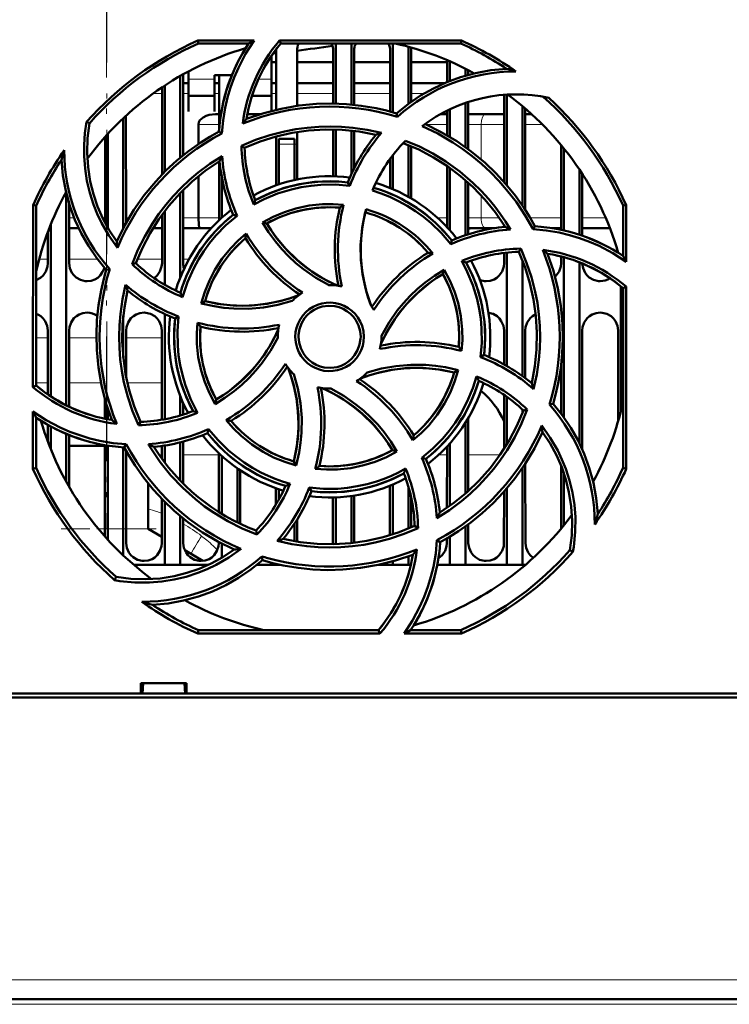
# Model space of a CAD drawing. Extents: x -1595 to 1972, y -1757 to 691.
# Tile 13 of 59: x 303 to 372, y -1512 to -1417. Entities that reach past the tile are written whole.
import ezdxf

# ---------------------------------------------------------------- set-up
doc = ezdxf.new("R2010")
doc.units = 0
doc.linetypes.add('DASHDOT', pattern=[18.5, 12, -3, 0.5, -3])

msp = doc.modelspace()

# ---------------------------------------------------------------- linework, layer by layer
at = {"color": 7, "linetype": 'DASHDOT', "lineweight": 18}
for p, q in [((311.565, -1076.557), (311.565, -1466.557)), ((311.557, -1078.019), (311.557, -1465.078)), ((429.719, -1512.436), (193.411, -1512.436))]:
    msp.add_line(p, q, dxfattribs=at)
at = {"color": 7, "lineweight": 50}
for p, q in [((320.352, -1419.454), (325.783, -1419.454)), ((320.412, -1419.736), (320.352, -1419.454)), ((325.25, -1419.736), (320.412, -1419.736)), ((328.233, -1419.454), (345.779, -1419.454)), ((328.363, -1419.736), (328.233, -1419.454)), ((345.719, -1419.736), (328.363, -1419.736)), ((333.665, -1419.736), (333.665, -1425.543)), ((335.165, -1419.736), (335.165, -1425.632)), ((339.165, -1419.736), (339.165, -1426.379)), ((340.665, -1420.049), (340.665, -1425.567)), ((345.779, -1419.454), (345.719, -1419.736)), ((327.465, -1423.345), (327.465, -1420.916)), ((327.905, -1426.133), (327.908, -1420.436)), ((329.923, -1420.436), (329.925, -1425.754)), ((333.406, -1425.538), (333.408, -1420.436)), ((335.423, -1420.436), (335.425, -1425.658)), ((338.905, -1426.307), (338.908, -1420.436)), ((340.923, -1420.436), (340.925, -1425.378)), ((327.471, -1421.548), (327.907, -1421.548)), ((327.484, -1421.548), (327.907, -1421.548)), ((329.923, -1421.548), (333.407, -1421.548)), ((329.923, -1421.548), (333.407, -1421.548)), ((335.423, -1421.548), (338.907, -1421.548)), ((335.423, -1421.548), (338.907, -1421.548)), ((340.923, -1421.548), (344.407, -1421.548)), ((340.923, -1421.548), (344.407, -1421.548)), ((344.406, -1423.459), (344.407, -1421.346)), ((344.665, -1421.457), (344.665, -1423.355)), ((318.665, -1422.863), (318.665, -1430.745)), ((318.924, -1422.717), (318.927, -1430.53)), ((319.465, -1422.422), (319.465, -1423.345)), ((321.965, -1422.793), (323.633, -1422.793)), ((321.965, -1423.345), (321.965, -1422.793)), ((322.404, -1428.104), (322.407, -1422.793)), ((346.165, -1422.163), (346.165, -1422.841)), ((346.423, -1422.296), (346.424, -1422.768)), ((316.902, -1432.383), (316.906, -1423.955)), ((317.165, -1423.783), (317.165, -1432.115)), ((318.924, -1423.548), (319.465, -1423.548)), ((319.465, -1423.345), (319.465, -1426.292)), ((321.965, -1426.292), (321.965, -1423.345)), ((321.965, -1423.548), (322.406, -1423.548)), ((327.465, -1426.241), (327.465, -1423.345)), ((327.471, -1423.548), (327.906, -1423.548)), ((329.924, -1423.548), (333.406, -1423.548)), ((335.424, -1423.548), (338.906, -1423.548)), ((340.924, -1423.548), (344.193, -1423.548)), ((319.465, -1424.793), (321.965, -1424.793)), ((325.575, -1424.793), (327.465, -1424.793)), ((349.902, -1433.108), (349.906, -1424.684)), ((350.165, -1424.666), (350.165, -1433.41)), ((346.165, -1425.463), (346.165, -1429.74)), ((346.425, -1425.376), (346.427, -1429.931)), ((351.665, -1425.786), (351.665, -1435.372)), ((313.425, -1426.698), (313.43, -1437.047)), ((319.465, -1426.292), (319.465, -1426.293)), ((321.965, -1426.293), (321.965, -1426.292)), ((322.07, -1426.548), (322.405, -1426.548)), ((325.127, -1426.548), (326.389, -1426.548)), ((339.6, -1426.807), (339.528, -1426.484)), ((343.742, -1426.548), (344.405, -1426.548)), ((344.404, -1428.6), (344.405, -1426.197)), ((344.665, -1426.072), (344.665, -1428.754)), ((346.425, -1426.548), (348.112, -1426.548)), ((349.905, -1426.548), (348.112, -1426.548)), ((351.925, -1426.006), (351.93, -1435.771)), ((352.541, -1426.548), (351.925, -1426.548)), ((309.898, -1427.437), (309.629, -1427.306)), ((313.165, -1426.941), (313.165, -1437.535)), ((320.407, -1429.432), (320.407, -1427.548)), ((311.665, -1428.464), (311.665, -1437.51)), ((322.675, -1428.405), (322.396, -1428.227)), ((327.902, -1433.421), (327.904, -1428.711)), ((329.926, -1428.283), (329.928, -1432.856)), ((333.402, -1432.539), (333.404, -1428.037)), ((333.665, -1428.043), (333.665, -1432.547)), ((335.165, -1428.145), (335.165, -1432.332)), ((335.426, -1428.174), (335.428, -1431.785)), ((311.4, -1437.031), (311.404, -1428.754)), ((324.571, -1429.61), (324.866, -1429.794)), ((328.165, -1429.436), (328.165, -1428.936)), ((329.665, -1428.936), (328.165, -1428.936)), ((328.165, -1433.331), (328.165, -1429.436)), ((329.665, -1429.436), (329.665, -1428.936)), ((329.665, -1429.436), (329.665, -1432.913)), ((340.665, -1429.536), (340.665, -1434.527)), ((340.927, -1429.645), (340.929, -1434.679)), ((355.4, -1437.712), (355.404, -1429.543)), ((339.165, -1430.508), (339.165, -1433.787)), ((355.665, -1429.863), (355.665, -1437.777)), ((322.4, -1436.788), (322.403, -1431.115)), ((338.902, -1433.677), (338.903, -1430.859)), ((344.4, -1437.464), (344.403, -1431.558)), ((344.665, -1431.742), (344.665, -1437.755)), ((357.165, -1431.906), (357.165, -1438.184)), ((357.428, -1432.305), (357.431, -1438.273)), ((320.407, -1436.548), (320.407, -1432.549)), ((322.665, -1436.543), (322.665, -1432.64)), ((335.009, -1433.46), (334.819, -1433.139)), ((346.165, -1432.923), (346.165, -1438.236)), ((346.428, -1433.155), (346.431, -1438.149)), ((307.665, -1434.169), (307.665, -1454.643)), ((318.665, -1434.155), (318.665, -1442.3)), ((318.929, -1433.886), (318.932, -1440.936)), ((304.453, -1452.882), (304.469, -1435.319)), ((304.469, -1435.319), (304.765, -1435.382)), ((304.765, -1452.738), (304.765, -1435.382)), ((307.929, -1435.132), (307.932, -1440.936)), ((361.365, -1435.382), (361.661, -1435.319)), ((361.365, -1440.221), (361.365, -1435.382)), ((361.661, -1435.319), (361.666, -1440.791)), ((316.898, -1440.936), (316.901, -1436.257)), ((317.165, -1435.903), (317.165, -1443.023)), ((324.137, -1436.356), (323.772, -1436.262)), ((306.165, -1437.201), (306.165, -1453.784)), ((326.596, -1436.994), (327.005, -1437.103)), ((349.9, -1437.425), (349.9, -1437.239)), ((305.898, -1440.936), (305.9, -1437.885)), ((307.93, -1437.548), (308.866, -1437.548)), ((316.033, -1437.548), (316.9, -1437.548)), ((318.93, -1437.548), (320.54, -1437.548)), ((321.652, -1437.548), (320.54, -1437.548)), ((348.112, -1437.548), (346.43, -1437.548)), ((348.112, -1437.548), (348.962, -1437.548)), ((352.69, -1437.654), (352.874, -1437.366)), ((354.513, -1437.548), (355.4, -1437.548)), ((357.43, -1437.548), (360.102, -1437.548)), ((344.745, -1439.11), (344.839, -1438.742)), ((349.898, -1440.936), (349.899, -1439.94)), ((350.165, -1439.91), (350.165, -1450.854)), ((351.497, -1439.532), (351.306, -1439.836)), ((360.899, -1439.923), (360.899, -1439.895)), ((314.017, -1441.016), (314.368, -1440.936)), ((351.665, -1440.684), (351.665, -1451.82)), ((355.398, -1440.936), (355.399, -1440.282)), ((355.665, -1440.354), (355.665, -1455.815)), ((357.165, -1440.85), (357.165, -1458.318)), ((311.852, -1441.498), (311.514, -1441.573)), ((344.11, -1441.56), (343.998, -1441.975)), ((361.165, -1443.169), (361.165, -1455.204)), ((361.365, -1443.334), (361.668, -1443.193)), ((361.365, -1460.689), (361.365, -1443.334)), ((361.668, -1443.193), (361.684, -1460.757)), ((320.674, -1444.807), (321.049, -1444.591)), ((317.165, -1445.844), (317.165, -1455.987)), ((313.165, -1446.023), (313.165, -1450.033)), ((318.505, -1446.085), (318.169, -1446.282)), ((305.893, -1453.594), (305.896, -1447.436)), ((307.935, -1447.436), (307.938, -1454.777)), ((313.435, -1447.436), (313.437, -1451.88)), ((316.892, -1456.036), (316.896, -1447.436)), ((349.894, -1450.702), (349.896, -1447.436)), ((351.935, -1447.436), (351.937, -1452.019)), ((357.435, -1447.436), (357.44, -1458.905)), ((360.891, -1456.202), (360.896, -1447.436)), ((328.065, -1448.036), (328.066, -1448.143)), ((338.065, -1448.036), (338.064, -1447.928)), ((347.625, -1449.99), (347.962, -1449.789)), ((345.465, -1451.26), (345.081, -1451.48)), ((355.392, -1455.446), (355.394, -1450.822)), ((304.765, -1452.738), (304.453, -1452.882)), ((311.392, -1455.938), (311.392, -1454.086)), ((318.665, -1453.771), (318.665, -1455.625)), ((322.017, -1454.526), (322.132, -1454.096)), ((349.89, -1458.851), (349.893, -1453.63)), ((350.165, -1453.82), (350.165, -1458.411)), ((304.446, -1460.757), (304.451, -1455.255)), ((311.665, -1454.986), (311.665, -1455.991)), ((318.938, -1454.414), (318.939, -1455.541)), ((351.665, -1455.044), (351.665, -1455.386)), ((352.128, -1455.052), (351.762, -1455.135)), ((354.266, -1454.576), (354.617, -1454.499)), ((304.765, -1460.689), (304.765, -1455.85)), ((314.624, -1456.554), (314.824, -1456.235)), ((346.439, -1455.871), (346.442, -1462.906)), ((305.891, -1458.162), (305.891, -1456.533)), ((306.165, -1456.687), (306.165, -1458.871)), ((321.393, -1456.94), (321.292, -1457.329)), ((346.165, -1456.32), (346.165, -1463.151)), ((305.89, -1458.048), (305.849, -1458.048)), ((307.665, -1457.403), (307.665, -1462.03)), ((307.94, -1457.516), (307.942, -1462.521)), ((318.94, -1458.145), (318.942, -1462.195)), ((307.94, -1458.548), (311.39, -1458.548)), ((311.386, -1467.298), (311.39, -1458.482)), ((311.665, -1458.531), (311.665, -1467.607)), ((313.165, -1458.699), (313.165, -1469.131)), ((313.257, -1458.705), (313.453, -1458.399)), ((313.44, -1459.04), (313.444, -1467.936)), ((316.89, -1459.797), (316.89, -1458.565)), ((317.165, -1458.524), (317.165, -1460.167)), ((318.665, -1458.217), (318.665, -1461.913)), ((339.563, -1459.088), (339.125, -1458.968)), ((344.388, -1464.522), (344.39, -1458.618)), ((344.665, -1458.316), (344.665, -1464.329)), ((322.388, -1464.946), (322.39, -1459.274)), ((322.665, -1465.118), (322.665, -1459.529)), ((329.846, -1460.447), (329.62, -1460.051)), ((341.968, -1459.71), (342.359, -1459.81)), ((304.765, -1460.689), (304.446, -1460.757)), ((324.165, -1465.945), (324.165, -1460.726)), ((324.441, -1460.915), (324.443, -1466.081)), ((351.665, -1460.699), (351.665, -1470.036)), ((351.941, -1460.285), (351.944, -1467.936)), ((355.387, -1466.549), (355.39, -1460.467)), ((361.684, -1460.757), (361.365, -1460.689)), ((355.665, -1461.217), (355.665, -1466.208)), ((315.565, -1462.181), (315.565, -1466.548)), ((327.888, -1464.214), (327.889, -1462.646)), ((328.165, -1463.737), (328.165, -1462.741)), ((331.103, -1462.583), (331.311, -1462.933)), ((338.886, -1467.171), (338.889, -1462.4)), ((339.165, -1462.285), (339.165, -1467.084)), ((340.665, -1462.473), (340.665, -1466.535)), ((350.165, -1462.659), (350.165, -1470.036)), ((316.886, -1467.936), (316.888, -1463.675)), ((333.386, -1467.936), (333.388, -1463.532)), ((333.665, -1463.524), (333.665, -1468.027)), ((335.165, -1463.393), (335.165, -1467.925)), ((335.442, -1463.352), (335.444, -1467.894)), ((340.942, -1463.565), (340.944, -1466.418)), ((349.886, -1467.936), (349.888, -1462.977)), ((317.165, -1463.956), (317.165, -1470.036)), ((318.665, -1465.324), (318.665, -1470.036)), ((318.943, -1465.553), (318.944, -1467.936)), ((329.943, -1465.645), (329.944, -1467.792)), ((315.565, -1466.548), (316.886, -1467.325)), ((325.966, -1466.732), (326.053, -1467.112)), ((329.665, -1466.079), (329.665, -1467.745)), ((341.593, -1466.483), (341.265, -1466.277)), ((346.165, -1466.331), (346.165, -1470.036)), ((346.443, -1466.129), (346.444, -1467.936)), ((343.42, -1467.644), (343.735, -1467.845)), ((344.386, -1467.936), (344.386, -1467.48)), ((344.665, -1467.315), (344.665, -1470.036)), ((319.1, -1468.627), (320.835, -1469.648)), ((322.386, -1467.936), (322.386, -1467.841)), ((322.665, -1469.362), (322.665, -1467.988)), ((333.383, -1468.034), (333.386, -1467.936)), ((356.232, -1468.634), (356.537, -1468.783)), ((326.601, -1469.586), (326.521, -1469.221)), ((326.581, -1469.605), (326.625, -1469.594)), ((340.665, -1469.213), (340.665, -1470.036)), ((317.165, -1470.036), (314.17, -1470.036)), ((318.665, -1470.036), (317.165, -1470.036)), ((321.386, -1470.036), (318.665, -1470.036)), ((328.165, -1470.036), (326.07, -1470.036)), ((328.165, -1470.036), (328.165, -1469.997)), ((328.343, -1470.036), (328.165, -1470.036)), ((339.165, -1470.036), (337.792, -1470.036)), ((339.165, -1469.694), (339.165, -1470.036)), ((340.665, -1470.036), (339.165, -1470.036)), ((340.897, -1470.036), (340.665, -1470.036)), ((344.665, -1470.036), (343.451, -1470.036)), ((346.165, -1470.036), (344.665, -1470.036)), ((350.165, -1470.036), (346.165, -1470.036)), ((351.665, -1470.036), (350.165, -1470.036)), ((351.96, -1470.036), (351.665, -1470.036)), ((312.467, -1471.202), (312.317, -1471.51)), ((320.341, -1476.669), (320.412, -1476.336)), ((337.922, -1476.669), (320.341, -1476.669)), ((320.412, -1476.336), (337.767, -1476.336)), ((337.767, -1476.336), (337.922, -1476.669)), ((345.79, -1476.669), (340.246, -1476.669)), ((340.88, -1476.336), (345.719, -1476.336)), ((345.719, -1476.336), (345.79, -1476.669)), ((314.862, -1482.436), (314.862, -1481.436)), ((314.863, -1481.436), (319.267, -1481.436)), ((315.001, -1482.436), (315.065, -1481.436)), ((319.065, -1481.436), (319.129, -1482.436)), ((319.267, -1481.436), (319.267, -1482.436)), ((438.042, -1482.836), (185.088, -1482.836)), ((195.268, -1482.436), (314.862, -1482.436)), ((314.862, -1482.436), (315.001, -1482.436)), ((314.915, -1482.436), (319.215, -1482.436)), ((319.129, -1482.436), (319.268, -1482.436)), ((319.268, -1482.436), (427.862, -1482.436)), ((410.027, -1511.936), (213.104, -1511.936))]:
    msp.add_line(p, q, dxfattribs=at)
at = {"color": 7, "lineweight": 18}
for p, q in [((321.965, -1423.162), (319.465, -1423.162)), ((327.465, -1423.162), (326.206, -1423.162)), ((316.055, -1424.548), (316.906, -1424.548)), ((318.924, -1424.548), (319.465, -1424.548)), ((321.971, -1424.548), (322.406, -1424.548)), ((327.482, -1424.548), (327.906, -1424.548)), ((329.924, -1424.548), (333.406, -1424.548)), ((335.424, -1424.548), (338.906, -1424.548)), ((340.924, -1424.548), (342.207, -1424.548)), ((322.404, -1427.548), (320.407, -1427.548)), ((344.404, -1427.548), (342.366, -1427.548)), ((347.69, -1427.548), (346.425, -1427.548)), ((347.69, -1427.548), (349.905, -1427.548)), ((347.69, -1430.936), (347.69, -1427.548)), ((351.926, -1427.548), (353.59, -1427.548)), ((328.165, -1429.436), (329.665, -1429.436)), ((347.69, -1436.548), (347.69, -1434.391)), ((308.429, -1436.548), (307.929, -1436.548)), ((311.4, -1436.548), (311.156, -1436.548)), ((313.717, -1436.548), (313.43, -1436.548)), ((316.901, -1436.548), (316.692, -1436.548)), ((320.407, -1436.548), (318.93, -1436.548)), ((320.407, -1436.548), (322.4, -1436.548)), ((343.47, -1436.548), (344.4, -1436.548)), ((346.43, -1436.548), (347.69, -1436.548)), ((349.438, -1436.548), (347.69, -1436.548)), ((355.401, -1436.548), (352.412, -1436.548)), ((359.693, -1436.548), (357.43, -1436.548)), ((305.048, -1440.548), (305.899, -1440.548)), ((307.932, -1440.548), (310.681, -1440.548)), ((314.52, -1440.548), (316.899, -1440.548)), ((318.932, -1440.548), (319.494, -1440.548)), ((305.895, -1448.148), (304.765, -1448.148)), ((310.566, -1448.148), (307.935, -1448.148)), ((316.895, -1448.148), (313.435, -1448.148)), ((304.764, -1452.478), (305.893, -1452.478)), ((307.937, -1452.478), (311.006, -1452.478)), ((313.563, -1452.478), (316.893, -1452.478)), ((316.612, -1459.406), (316.89, -1459.406)), ((318.94, -1459.406), (322.39, -1459.406)), ((343.599, -1459.406), (344.39, -1459.406)), ((346.44, -1459.406), (349.519, -1459.406)), ((310.742, -1466.548), (311.386, -1466.548)), ((313.443, -1466.548), (315.565, -1466.548)), ((320.72, -1467.253), (320.969, -1467.45)), ((320.969, -1467.45), (321.082, -1467.543)), ((410.027, -1510.075), (213.104, -1510.075)), ((410.027, -1512.436), (213.104, -1512.436))]:
    msp.add_line(p, q, dxfattribs=at)
at = {"color": 7, "linetype": 'DASHDOT', "lineweight": 18, "ltscale": 0.045015}
msp.add_line((329.815, -1429.436), (328.015, -1429.436), dxfattribs=at)
at = {"color": 7, "linetype": 'DASHDOT', "lineweight": 18, "ltscale": 0.228769}
msp.add_line((307.177, -1466.548), (316.328, -1466.548), dxfattribs=at)
at = {"color": 7, "lineweight": 50}
for points in [[(325.783, -1419.454), (324.965, -1420.732), (324.266, -1422.074), (323.862, -1423.011), (323.514, -1423.973), (323.224, -1424.944), (322.993, -1425.928), (322.789, -1427.159), (322.675, -1428.405)], [(339.528, -1426.484), (340.659, -1425.572), (341.843, -1424.767), (343.08, -1424.07), (344.366, -1423.475), (345.701, -1422.984), (347.144, -1422.585), (348.628, -1422.312), (350.146, -1422.167)], [(325.045, -1427.014), (326.707, -1426.452), (328.391, -1426.024), (330.091, -1425.732), (331.803, -1425.571), (333.242, -1425.536), (334.68, -1425.592), (336.115, -1425.741), (337.55, -1425.986), (338.541, -1426.212), (339.528, -1426.484)], [(320.407, -1427.548), (320.446, -1427.336), (320.55, -1427.147), (320.696, -1426.99), (320.868, -1426.863), (321.151, -1426.719), (321.453, -1426.622), (322.07, -1426.548)], [(312.599, -1439.436), (311.776, -1438.269), (311.07, -1437.036), (310.659, -1436.167), (310.302, -1435.274), (309.937, -1434.135), (309.662, -1432.973), (309.479, -1431.792), (309.389, -1430.601), (309.389, -1429.501), (309.469, -1428.402), (309.629, -1427.306)], [(309.899, -1427.437), (309.716, -1428.863), (309.67, -1430.278), (309.76, -1431.677), (309.979, -1433.054), (310.281, -1434.269), (310.682, -1435.454), (311.187, -1436.611), (311.805, -1437.748), (312.53, -1438.842)], [(324.569, -1429.61), (325.926, -1429.042), (327.313, -1428.577), (328.727, -1428.215), (329.813, -1428.01), (330.909, -1427.863), (332.016, -1427.775), (333.126, -1427.747), (334.221, -1427.778), (335.312, -1427.869), (336.69, -1428.072), (338.06, -1428.37)], [(352.69, -1437.654), (351.926, -1436.319), (351.076, -1435.047), (350.14, -1433.839), (349.378, -1432.971), (348.57, -1432.142), (347.717, -1431.351), (346.824, -1430.605), (345.908, -1429.916), (344.958, -1429.277), (343.509, -1428.433), (341.992, -1427.697)], [(342.258, -1427.5), (343.831, -1428.277), (345.324, -1429.166), (346.734, -1430.161), (348.057, -1431.258), (349.1, -1432.251), (350.077, -1433.307), (350.986, -1434.427), (351.828, -1435.615), (352.369, -1436.476), (352.874, -1437.366)], [(312.53, -1438.842), (313.308, -1437.269), (314.196, -1435.776), (315.192, -1434.367), (316.288, -1433.043), (317.281, -1432), (318.337, -1431.024), (319.457, -1430.115), (320.645, -1429.273), (321.506, -1428.732), (322.396, -1428.227)], [(337.536, -1428.542), (335.909, -1428.238), (334.28, -1428.071), (332.653, -1428.039), (331.033, -1428.139), (329.459, -1428.362), (327.903, -1428.712), (326.369, -1429.189), (324.865, -1429.795)], [(350.011, -1437.413), (349.075, -1436.047), (348.041, -1434.777), (346.913, -1433.604), (345.697, -1432.53), (344.426, -1431.574), (343.079, -1430.721), (341.657, -1429.974), (340.164, -1429.338)], [(340.384, -1429.111), (341.736, -1429.689), (343.035, -1430.36), (344.279, -1431.123), (345.625, -1432.099), (346.89, -1433.18), (347.677, -1433.951), (348.42, -1434.761), (348.99, -1435.45), (349.53, -1436.165), (350.039, -1436.905), (350.517, -1437.67)], [(314.016, -1441.017), (314.575, -1439.655), (315.227, -1438.344), (315.972, -1437.088), (316.594, -1436.177), (317.265, -1435.299), (317.987, -1434.453), (318.753, -1433.648), (319.549, -1432.896), (320.385, -1432.189), (321.509, -1431.354), (322.694, -1430.595)], [(311.514, -1441.573), (310.602, -1440.442), (309.797, -1439.257), (309.099, -1438.021), (308.505, -1436.734), (308.014, -1435.4), (307.615, -1433.956), (307.341, -1432.473), (307.196, -1430.955)], [(322.443, -1431.09), (321.077, -1432.026), (319.807, -1433.06), (318.634, -1434.188), (317.559, -1435.404), (316.604, -1436.675), (315.75, -1438.022), (315.004, -1439.444), (314.368, -1440.936)], [(335.009, -1433.46), (333.617, -1433.344), (332.221, -1433.364), (331.277, -1433.453), (330.335, -1433.602), (329.394, -1433.811), (328.051, -1434.22), (326.764, -1434.752), (325.749, -1435.281)], [(325.898, -1434.859), (327.269, -1434.195), (328.684, -1433.676), (330.136, -1433.307), (331.618, -1433.092), (333.123, -1433.03), (333.97, -1433.061), (334.819, -1433.139)], [(344.745, -1439.11), (343.847, -1438.046), (342.849, -1437.073), (342.123, -1436.472), (341.346, -1435.905), (340.536, -1435.387), (339.714, -1434.932), (338.87, -1434.532), (338.044, -1434.203), (337.198, -1433.925)], [(326.594, -1436.995), (327.636, -1436.444), (328.713, -1435.995), (329.82, -1435.647), (331.092, -1435.382), (332.385, -1435.249), (333.398, -1435.239), (334.416, -1435.309)], [(334.045, -1435.574), (332.829, -1435.534), (331.627, -1435.609), (330.445, -1435.801), (329.288, -1436.11), (328.161, -1436.534), (327.004, -1437.103)], [(337.072, -1445.045), (336.591, -1443.598), (336.258, -1442.128), (336.079, -1440.642), (336.057, -1439.146), (336.19, -1437.648), (336.356, -1436.688), (336.584, -1435.731)], [(336.509, -1436.02), (336.212, -1437.514), (336.065, -1439.014), (336.073, -1440.512), (336.238, -1442.001), (336.557, -1443.474), (336.793, -1444.263), (337.072, -1445.045)], [(324.137, -1436.356), (323.069, -1437.262), (322.094, -1438.265), (321.49, -1438.997), (320.929, -1439.768), (320.412, -1440.582), (319.956, -1441.407), (319.343, -1442.777), (318.878, -1444.202)], [(320.54, -1437.548), (320.531, -1437.546), (320.524, -1437.541), (320.512, -1437.525), (320.485, -1437.459), (320.442, -1437.223), (320.407, -1436.548)], [(332.968, -1443.036), (331.722, -1442.334), (330.552, -1441.521), (329.813, -1440.914), (329.112, -1440.262), (328.45, -1439.566), (327.833, -1438.831), (327.182, -1437.937), (326.594, -1436.995)], [(327.005, -1437.103), (327.421, -1437.757), (327.866, -1438.384), (328.842, -1439.553), (329.927, -1440.613), (330.627, -1441.194), (331.365, -1441.734), (332.14, -1442.233), (332.947, -1442.685), (333.783, -1443.087)], [(320.674, -1444.809), (321.023, -1443.68), (321.467, -1442.599), (322.005, -1441.569), (322.716, -1440.482), (323.535, -1439.475), (324.248, -1438.748), (325.022, -1438.077)], [(361.666, -1440.791), (360.393, -1439.969), (359.054, -1439.267), (358.119, -1438.86), (357.159, -1438.508), (356.189, -1438.216), (355.206, -1437.981), (353.957, -1437.771), (352.69, -1437.654)], [(352.559, -1452.507), (352.863, -1450.879), (353.03, -1449.25), (353.062, -1447.623), (352.962, -1446.004), (352.738, -1444.429), (352.389, -1442.873), (351.912, -1441.34), (351.306, -1439.835)], [(351.496, -1439.53), (352.066, -1440.886), (352.534, -1442.271), (352.897, -1443.684), (353.105, -1444.77), (353.253, -1445.868), (353.343, -1446.974), (353.373, -1448.083), (353.343, -1449.177), (353.254, -1450.267), (353.049, -1451.674), (352.743, -1453.071)], [(354.087, -1440.015), (354.649, -1441.677), (355.076, -1443.361), (355.369, -1445.062), (355.53, -1446.774), (355.565, -1448.213), (355.509, -1449.65), (355.36, -1451.085), (355.115, -1452.52), (354.889, -1453.512), (354.617, -1454.499)], [(304.765, -1442.563), (305.194, -1442.333), (305.424, -1442.125), (305.701, -1441.718), (305.863, -1441.259), (305.898, -1440.936)], [(307.932, -1440.936), (308.004, -1441.401), (308.2, -1441.847), (308.385, -1442.101), (308.612, -1442.314), (309.026, -1442.548), (309.487, -1442.659), (309.665, -1442.668)], [(316.138, -1442.373), (316.424, -1442.125), (316.701, -1441.718), (316.863, -1441.259), (316.898, -1440.936)], [(347.625, -1449.99), (347.744, -1448.608), (347.728, -1447.219), (347.64, -1446.276), (347.493, -1445.335), (347.286, -1444.393), (346.879, -1443.046), (346.347, -1441.752), (345.811, -1440.718)], [(346.242, -1440.868), (346.906, -1442.24), (347.425, -1443.655), (347.794, -1445.107), (348.009, -1446.589), (348.071, -1448.094), (348.04, -1448.94), (347.962, -1449.789)], [(348.165, -1442.668), (348.557, -1442.624), (348.93, -1442.493), (349.194, -1442.333), (349.424, -1442.125), (349.701, -1441.718), (349.863, -1441.259), (349.898, -1440.936)], [(354.808, -1442.24), (354.924, -1442.125), (355.201, -1441.718), (355.363, -1441.259), (355.398, -1440.936)], [(357.432, -1440.957), (357.507, -1441.411), (357.7, -1441.847), (357.885, -1442.101), (358.112, -1442.314), (358.526, -1442.548), (358.987, -1442.659), (359.165, -1442.668)], [(309.665, -1442.668), (310.057, -1442.624), (310.43, -1442.493), (310.694, -1442.333), (310.924, -1442.125), (311.174, -1441.769), (311.336, -1441.367)], [(312.043, -1456.056), (311.481, -1454.394), (311.054, -1452.71), (310.761, -1451.009), (310.601, -1449.298), (310.566, -1447.858), (310.622, -1446.421), (310.771, -1444.986), (311.016, -1443.551), (311.242, -1442.559), (311.514, -1441.573)], [(343.998, -1441.975), (343.344, -1442.391), (342.717, -1442.837), (341.548, -1443.812), (340.488, -1444.898), (339.907, -1445.598), (339.366, -1446.335), (338.868, -1447.11), (338.416, -1447.918), (338.013, -1448.754)], [(338.064, -1447.928), (338.768, -1446.682), (339.583, -1445.512), (340.191, -1444.773), (340.844, -1444.072), (341.541, -1443.41), (342.277, -1442.793), (343.169, -1442.144), (344.109, -1441.558)], [(345.527, -1449.015), (345.566, -1447.799), (345.491, -1446.598), (345.299, -1445.415), (344.991, -1444.258), (344.567, -1443.131), (343.997, -1441.975)], [(344.109, -1441.558), (344.659, -1442.593), (345.109, -1443.663), (345.457, -1444.766), (345.725, -1446.037), (345.86, -1447.332), (345.872, -1448.364), (345.801, -1449.402)], [(314.624, -1456.557), (314.055, -1455.198), (313.589, -1453.81), (313.226, -1452.395), (313.021, -1451.311), (312.875, -1450.217), (312.787, -1449.108), (312.758, -1447.997), (312.79, -1446.902), (312.88, -1445.81), (313.086, -1444.408), (313.392, -1443.017)], [(313.572, -1443.565), (313.267, -1445.192), (313.1, -1446.821), (313.069, -1448.448), (313.169, -1450.068), (313.392, -1451.642), (313.741, -1453.198), (314.218, -1454.732), (314.824, -1456.236)], [(329.459, -1444.572), (328.08, -1444.958), (326.676, -1445.211), (325.247, -1445.331), (323.812, -1445.317), (322.86, -1445.233), (321.914, -1445.09), (320.674, -1444.809)], [(321.049, -1444.591), (322.543, -1444.889), (324.043, -1445.036), (325.542, -1445.027), (327.031, -1444.863), (328.503, -1444.544), (329.293, -1444.308), (330.074, -1444.029)], [(321.049, -1444.591), (322.265, -1444.841), (323.482, -1444.988), (324.696, -1445.033), (325.9, -1444.982), (327.103, -1444.834), (328.3, -1444.588), (329.194, -1444.337), (330.074, -1444.029)], [(329.758, -1448.036), (329.786, -1447.593), (329.872, -1447.164), (330.017, -1446.75), (330.218, -1446.356), (330.473, -1445.985), (330.772, -1445.652), (331.104, -1445.371), (331.473, -1445.137), (331.882, -1444.95), (332.312, -1444.818), (332.746, -1444.744), (333.183, -1444.73), (333.619, -1444.776), (334.055, -1444.883), (334.476, -1445.046), (334.86, -1445.257), (335.209, -1445.516), (335.525, -1445.826), (335.798, -1446.177), (336.028, -1446.567), (336.198, -1446.97), (336.33, -1447.492), (336.373, -1448.036)], [(305.896, -1447.436), (305.824, -1446.971), (305.628, -1446.525), (305.444, -1446.271), (305.217, -1446.058), (305.001, -1445.917), (304.765, -1445.81)], [(309.665, -1445.705), (309.273, -1445.749), (308.901, -1445.88), (308.637, -1446.04), (308.407, -1446.248), (308.131, -1446.655), (307.97, -1447.114), (307.935, -1447.436)], [(315.165, -1445.705), (314.773, -1445.749), (314.401, -1445.88), (314.137, -1446.04), (313.907, -1446.248), (313.631, -1446.655), (313.47, -1447.114), (313.435, -1447.436)], [(316.896, -1447.436), (316.824, -1446.971), (316.628, -1446.525), (316.444, -1446.271), (316.217, -1446.058), (315.804, -1445.825), (315.342, -1445.714), (315.165, -1445.705)], [(336.065, -1448.036), (336.01, -1447.49), (335.851, -1446.948), (335.595, -1446.434), (335.356, -1446.101), (335.07, -1445.804), (334.737, -1445.546), (334.373, -1445.337), (333.984, -1445.179), (333.584, -1445.08), (332.964, -1445.037), (332.346, -1445.122), (331.953, -1445.249), (331.573, -1445.435), (331.219, -1445.672), (330.916, -1445.942), (330.657, -1446.252), (330.365, -1446.748), (330.169, -1447.282), (330.073, -1447.829), (330.065, -1448.036)], [(349.896, -1447.436), (349.824, -1446.971), (349.628, -1446.525), (349.444, -1446.271), (349.217, -1446.058), (348.826, -1445.834), (348.391, -1445.719)], [(359.165, -1445.705), (358.773, -1445.749), (358.401, -1445.88), (358.137, -1446.04), (357.907, -1446.248), (357.631, -1446.655), (357.47, -1447.114), (357.435, -1447.436)], [(360.896, -1447.436), (360.824, -1446.971), (360.628, -1446.525), (360.444, -1446.271), (360.217, -1446.058), (359.804, -1445.825), (359.342, -1445.714), (359.165, -1445.705)], [(319.888, -1455.203), (319.225, -1453.831), (318.705, -1452.417), (318.336, -1450.965), (318.121, -1449.483), (318.06, -1447.978), (318.091, -1447.131), (318.168, -1446.282)], [(318.505, -1446.085), (318.39, -1447.485), (318.411, -1448.886), (318.501, -1449.832), (318.651, -1450.775), (318.86, -1451.716), (319.121, -1452.622), (319.657, -1454.026), (320.337, -1455.361)], [(322.018, -1454.528), (321.465, -1453.479), (321.014, -1452.397), (320.665, -1451.285), (320.399, -1450.012), (320.266, -1448.72), (320.255, -1447.698), (320.328, -1446.672)], [(352.946, -1445.859), (352.637, -1446.04), (352.407, -1446.248), (352.131, -1446.655), (351.97, -1447.114), (351.935, -1447.436)], [(320.604, -1447.056), (320.564, -1448.272), (320.639, -1449.474), (320.831, -1450.656), (321.14, -1451.813), (321.563, -1452.94), (322.133, -1454.097)], [(322.132, -1454.096), (322.786, -1453.68), (323.413, -1453.234), (324.582, -1452.259), (325.642, -1451.174), (326.223, -1450.474), (326.764, -1449.736), (327.263, -1448.961), (327.715, -1448.154), (328.117, -1447.318)], [(328.066, -1448.143), (327.365, -1449.39), (326.552, -1450.561), (325.946, -1451.3), (325.294, -1452.002), (324.597, -1452.665), (323.862, -1453.283), (322.965, -1453.938), (322.018, -1454.528)], [(336.373, -1448.036), (336.345, -1448.478), (336.26, -1448.908), (336.115, -1449.322), (335.915, -1449.716), (335.661, -1450.087), (335.363, -1450.421), (335.032, -1450.702), (334.663, -1450.937), (334.254, -1451.125), (333.825, -1451.258), (333.39, -1451.333), (332.953, -1451.348), (332.518, -1451.302), (332.081, -1451.196), (331.66, -1451.034), (331.276, -1450.824), (330.926, -1450.565), (330.61, -1450.256), (330.336, -1449.906), (330.106, -1449.516), (329.934, -1449.113), (329.801, -1448.585), (329.758, -1448.036)], [(330.065, -1448.036), (330.12, -1448.581), (330.279, -1449.124), (330.535, -1449.637), (330.774, -1449.97), (331.06, -1450.267), (331.394, -1450.525), (331.757, -1450.734), (332.147, -1450.892), (332.547, -1450.992), (333.167, -1451.034), (333.784, -1450.949), (334.177, -1450.822), (334.557, -1450.637), (334.912, -1450.399), (335.214, -1450.129), (335.473, -1449.819), (335.765, -1449.323), (335.962, -1448.789), (336.057, -1448.242), (336.065, -1448.036)], [(329.621, -1460.052), (329.918, -1458.557), (330.065, -1457.057), (330.057, -1455.559), (329.892, -1454.07), (329.574, -1452.598), (329.338, -1451.808), (329.059, -1451.027)], [(329.62, -1460.051), (329.871, -1458.836), (330.017, -1457.619), (330.063, -1456.405), (330.012, -1455.201), (329.864, -1453.998), (329.618, -1452.801), (329.367, -1451.907), (329.059, -1451.027)], [(345.081, -1451.48), (343.587, -1451.182), (342.087, -1451.036), (340.589, -1451.044), (339.1, -1451.208), (337.627, -1451.527), (336.838, -1451.763), (336.056, -1452.042)], [(345.081, -1451.48), (343.865, -1451.23), (342.648, -1451.084), (341.434, -1451.038), (340.23, -1451.089), (339.028, -1451.237), (337.83, -1451.483), (336.937, -1451.734), (336.056, -1452.042)], [(336.681, -1451.49), (338.062, -1451.105), (339.468, -1450.853), (340.899, -1450.735), (342.336, -1450.75), (343.289, -1450.835), (344.235, -1450.979), (345.466, -1451.258)], [(345.466, -1451.258), (345.126, -1452.376), (344.689, -1453.449), (344.156, -1454.475), (343.448, -1455.564), (342.627, -1456.577), (341.898, -1457.325), (341.102, -1458.019)], [(329.611, -1451.651), (329.998, -1453.032), (330.251, -1454.437), (330.371, -1455.867), (330.356, -1457.304), (330.273, -1458.256), (330.13, -1459.203), (329.848, -1460.448)], [(341.968, -1459.71), (343.026, -1458.82), (343.994, -1457.83), (344.599, -1457.102), (345.161, -1456.332), (345.681, -1455.519), (346.347, -1454.277), (346.887, -1452.984), (347.244, -1451.859)], [(339.125, -1458.968), (338.709, -1458.314), (338.264, -1457.688), (337.289, -1456.518), (336.203, -1455.459), (335.503, -1454.877), (334.766, -1454.337), (333.991, -1453.838), (333.183, -1453.386), (332.347, -1452.984)], [(333.182, -1453.034), (334.43, -1453.738), (335.601, -1454.552), (336.341, -1455.16), (337.043, -1455.812), (337.706, -1456.51), (338.323, -1457.246), (338.976, -1458.141), (339.565, -1459.087)], [(304.451, -1455.255), (305.724, -1456.077), (307.063, -1456.78), (307.999, -1457.187), (308.959, -1457.54), (309.928, -1457.833), (310.912, -1458.068), (312.174, -1458.281), (313.453, -1458.399)], [(352.129, -1455.051), (351.574, -1456.412), (350.926, -1457.722), (350.185, -1458.979), (349.563, -1459.894), (348.892, -1460.776), (348.174, -1461.622), (347.412, -1462.427), (346.618, -1463.18), (345.784, -1463.888), (344.629, -1464.749), (343.408, -1465.53)], [(343.688, -1464.981), (345.054, -1464.046), (346.324, -1463.012), (347.496, -1461.884), (348.571, -1460.668), (349.526, -1459.397), (350.38, -1458.049), (351.127, -1456.627), (351.763, -1455.135)], [(354.617, -1454.499), (355.529, -1455.629), (356.334, -1456.814), (357.031, -1458.05), (357.626, -1459.337), (358.117, -1460.671), (358.516, -1462.115), (358.789, -1463.599), (358.934, -1465.117)], [(329.848, -1460.448), (328.735, -1460.109), (327.665, -1459.672), (326.641, -1459.139), (325.55, -1458.428), (324.533, -1457.604), (323.782, -1456.872), (323.084, -1456.073)], [(321.393, -1456.94), (322.303, -1458.013), (323.308, -1458.992), (324.04, -1459.597), (324.81, -1460.158), (325.622, -1460.676), (326.444, -1461.131), (327.127, -1461.458), (327.822, -1461.747), (328.531, -1461.998), (329.254, -1462.211)], [(353.6, -1457.229), (352.823, -1458.802), (351.934, -1460.295), (350.939, -1461.705), (349.842, -1463.028), (348.849, -1464.071), (347.794, -1465.047), (346.673, -1465.957), (345.486, -1466.798), (344.625, -1467.34), (343.735, -1467.845)], [(353.527, -1456.604), (354.355, -1457.77), (355.066, -1459.001), (355.48, -1459.869), (355.84, -1460.762), (356.21, -1461.901), (356.49, -1463.064), (356.677, -1464.245), (356.773, -1465.438), (356.762, -1466.867), (356.617, -1468.294), (356.537, -1468.783)], [(356.232, -1468.634), (356.415, -1467.208), (356.46, -1465.793), (356.371, -1464.394), (356.152, -1463.018), (355.849, -1461.802), (355.449, -1460.618), (354.943, -1459.46), (354.325, -1458.323), (353.6, -1457.229)], [(323.871, -1468.571), (322.298, -1467.793), (320.806, -1466.905), (319.396, -1465.909), (318.073, -1464.812), (317.03, -1463.82), (316.054, -1462.764), (315.144, -1461.644), (314.303, -1460.456), (313.761, -1459.595), (313.256, -1458.705)], [(315.811, -1458.769), (316.736, -1460.135), (317.765, -1461.413), (318.903, -1462.611), (320.136, -1463.714), (321.012, -1464.398), (321.923, -1465.033), (323.24, -1465.829), (324.618, -1466.523), (326.053, -1467.112)], [(339.565, -1459.087), (338.538, -1459.636), (337.472, -1460.085), (336.372, -1460.433), (335.101, -1460.703), (333.803, -1460.84), (332.749, -1460.853), (331.686, -1460.78)], [(332.086, -1460.497), (333.301, -1460.537), (334.503, -1460.462), (335.685, -1460.27), (336.843, -1459.961), (337.97, -1459.537), (339.126, -1458.968)], [(331.103, -1462.583), (332.477, -1462.703), (333.858, -1462.688), (334.798, -1462.601), (335.737, -1462.454), (336.678, -1462.248), (337.588, -1461.988), (338.312, -1461.735), (339.021, -1461.445), (339.714, -1461.118), (340.391, -1460.754)], [(340.232, -1461.212), (338.861, -1461.876), (337.446, -1462.395), (335.994, -1462.764), (334.512, -1462.98), (333.007, -1463.042), (332.161, -1463.01), (331.311, -1462.933)], [(341.596, -1466.483), (340.241, -1467.053), (338.857, -1467.52), (337.444, -1467.884), (336.357, -1468.092), (335.258, -1468.241), (334.152, -1468.331), (333.045, -1468.362), (331.951, -1468.333), (330.862, -1468.244), (329.428, -1468.034), (328.005, -1467.721)], [(328.594, -1467.529), (330.222, -1467.834), (331.851, -1468.001), (333.477, -1468.032), (335.097, -1467.932), (336.671, -1467.709), (338.228, -1467.36), (339.761, -1466.882), (341.266, -1466.277)], [(340.246, -1476.669), (341.072, -1475.4), (341.78, -1474.065), (342.19, -1473.131), (342.545, -1472.173), (342.841, -1471.205), (343.08, -1470.222), (343.299, -1468.942), (343.42, -1467.644)], [(324.518, -1468.495), (323.354, -1469.323), (322.123, -1470.035), (321.256, -1470.45), (320.364, -1470.811), (319.226, -1471.182), (318.063, -1471.463), (316.883, -1471.651), (315.69, -1471.748), (314.262, -1471.739), (312.835, -1471.595), (312.317, -1471.509)], [(312.467, -1471.202), (313.893, -1471.385), (315.308, -1471.431), (316.707, -1471.341), (318.083, -1471.122), (319.298, -1470.82), (320.483, -1470.419), (321.641, -1469.914), (322.777, -1469.296), (323.871, -1468.571)], [(313.444, -1467.936), (313.516, -1468.399), (313.713, -1468.843), (313.897, -1469.095), (314.123, -1469.307), (314.537, -1469.539), (314.997, -1469.648), (315.165, -1469.656)], [(315.165, -1469.656), (315.56, -1469.61), (315.935, -1469.477), (316.197, -1469.315), (316.425, -1469.105), (316.697, -1468.697), (316.854, -1468.238), (316.886, -1467.936)], [(318.944, -1467.936), (319.016, -1468.399), (319.213, -1468.843), (319.397, -1469.095), (319.623, -1469.307), (320.037, -1469.539), (320.497, -1469.648), (320.665, -1469.656)], [(320.665, -1469.656), (321.06, -1469.61), (321.435, -1469.477), (321.697, -1469.315), (321.925, -1469.105), (322.197, -1468.697), (322.354, -1468.238), (322.386, -1467.936)], [(343.565, -1469.405), (343.925, -1469.105), (344.197, -1468.697), (344.354, -1468.238), (344.386, -1467.936)], [(346.444, -1467.936), (346.516, -1468.399), (346.713, -1468.843), (346.897, -1469.095), (347.123, -1469.307), (347.537, -1469.539), (347.997, -1469.648), (348.165, -1469.656)], [(348.165, -1469.656), (348.56, -1469.61), (348.935, -1469.477), (349.197, -1469.315), (349.425, -1469.105), (349.697, -1468.697), (349.854, -1468.238), (349.886, -1467.936)], [(351.944, -1467.936), (352.016, -1468.399), (352.213, -1468.843), (352.397, -1469.095), (352.709, -1469.369)], [(326.602, -1469.587), (325.472, -1470.5), (324.287, -1471.304), (323.051, -1472.002), (321.764, -1472.596), (320.43, -1473.087), (318.986, -1473.486), (317.502, -1473.759), (315.984, -1473.905)], [(341.085, -1469.057), (339.423, -1469.62), (337.74, -1470.047), (336.039, -1470.34), (334.328, -1470.5), (332.888, -1470.535), (331.451, -1470.479), (330.016, -1470.33), (328.582, -1470.086), (327.589, -1469.859), (326.602, -1469.587)]]:
    msp.add_lwpolyline(points, dxfattribs=at)
for centre, radius, start, end in [((333.044, -1448.033), 31.271, 113.94625, 138.4836), ((333.065, -1448.036), 29, 106.23146, 143.7055), ((339.873, -1429.378), 17.515, 146.59769, 176.23014), ((339.848, -1429.381), 15.28, 139.48243, 172.79538), ((339.898, -1429.392), 15.043, 140.06547, 170.90449), ((343.283, -1453.206), 38.019, 117.40726, 118.31442), ((331.692, -1420.469), 1.771, 155.56018, 178.92731), ((311.565, -1271.557), 150, 277.02962, 278.34529), ((331.638, -1420.469), 1.771, 1.07266, 24.44208), ((337.192, -1420.469), 1.771, 155.56018, 178.92731), ((337.138, -1420.469), 1.771, 1.07266, 24.44208), ((333.065, -1448.036), 29, 61.23459, 77.38563), ((342.484, -1420.443), 1.562, 168.39546, 179.71146), ((333.088, -1447.988), 30.947, 56.54989, 65.91187), ((333.081, -1448.042), 31.281, 54.97318, 66.05183), ((311.565, -1271.557), 150, 276.14415, 276.25478), ((326.474, -1420.437), 1.434, 0.03351, 4.91924), ((351.067, -1439.631), 17.204, 90.10573, 131.80264), ((344.155, -1444.294), 22.924, 72.53425, 74.84899), ((351.065, -1439.642), 15, 77.90128, 127.22039), ((333.065, -1448.036), 29, 16.23148, 53.71121), ((333.066, -1448.022), 22.198, 72.88174, 112.17097), ((333.109, -1448.033), 31.254, 24.00404, 47.53937), ((341.032, -1439.979), 20.583, 140.96026, 142.55795), ((333.068, -1448.017), 22.195, 117.92102, 157.25569), ((350.976, -1439.588), 17.396, 140.58358, 158.24036), ((351.084, -1439.632), 17.218, 139.15072, 158.99481), ((344.621, -1449.268), 21.903, 107.43134, 108.87218), ((339.95, -1429.366), 15.384, 180.90834, 202.61269), ((351.065, -1439.642), 15, 135.40733, 157.59412), ((333.041, -1448.046), 31.278, 144.85921, 155.98891), ((329.321, -1436.948), 22.923, 162.46991, 164.84323), ((324.676, -1430.018), 17.213, 180.08394, 221.83352), ((342.252, -1440.802), 22.061, 152.4404, 153.88184), ((339.809, -1429.368), 17.159, 184.10169, 204.03424), ((339.746, -1429.396), 14.887, 181.53456, 201.52931), ((333.018, -1448.013), 30.947, 146.54988, 155.91187), ((339.757, -1429.398), 17.396, 185.58072, 203.23758), ((333.065, -1448.036), 15.5, 82.75842, 118.28283), ((333.064, -1448.027), 14.991, 83.27569, 118.55293), ((333.065, -1448.036), 15.5, 37.75869, 73.28459), ((333.065, -1448.036), 29, 151.23451, 167.39631), ((333.07, -1448.029), 14.991, 38.27653, 73.55541), ((346.583, -1442.334), 21.993, 160.13015, 161.29438), ((351.143, -1439.628), 17.277, 165.52435, 191.84558), ((344.089, -1449.248), 16.966, 124.75972, 126.29906), ((333.065, -1448.036), 15.5, 127.75858, 163.28089), ((333.059, -1448.031), 14.992, 128.27618, 163.54921), ((333.063, -1448.028), 12.491, 85.49434, 119.0148), ((350.844, -1439.638), 17.284, 166.40093, 191.5798), ((351.065, -1439.642), 15, 164.88799, 180.00001), ((333.07, -1448.028), 12.49, 40.49301, 74.01924), ((333.185, -1447.866), 12.601, 38.66362, 74.35149), ((341.527, -1441.04), 16.769, 169.82252, 171.397), ((339.893, -1429.323), 17.257, 210.48215, 236.84623), ((351.718, -1454.764), 17.136, 94.01896, 114.00914), ((351.703, -1454.727), 17.396, 95.58068, 113.2375), ((347.065, -1440.548), 3, 90.30477, 102.22531), ((340.314, -1457.187), 22.023, 62.40198, 63.8774), ((351.723, -1454.843), 17.515, 56.59784, 86.22962), ((333.615, -1436.626), 21.199, 185.99581, 187.60899), ((333.06, -1448.033), 12.494, 130.49679, 164.01209), ((339.699, -1429.526), 17.283, 211.40052, 236.57952), ((351.065, -1439.642), 15, 180.00001, 201.11014), ((351.575, -1454.67), 17.284, 121.4006, 146.57937), ((351.762, -1454.848), 17.235, 120.46386, 146.86311), ((339.883, -1457.281), 17.57, 79.69868, 81.20454), ((351.748, -1454.934), 15.407, 90.93646, 112.66691), ((351.705, -1454.716), 14.887, 91.53465, 111.5294), ((333.058, -1448.016), 22.199, 342.81091, 22.15283), ((351.734, -1454.832), 15.302, 49.51878, 82.92735), ((341.082, -1456.059), 20.652, 50.97048, 52.62485), ((351.709, -1454.868), 15.043, 50.06547, 80.90483), ((324.701, -1430.015), 15.336, 225.83995, 247.68666), ((324.606, -1430.13), 14.886, 226.54534, 246.54031), ((320.616, -1440.913), 1.685, 180.77621, 199.21494), ((338.407, -1462.715), 23.208, 70.26845, 71.39311), ((333.073, -1448.034), 14.992, 353.2776, 28.55355), ((333.065, -1448.036), 15.5, 352.75852, 28.28278), ((327.942, -1458.225), 37.964, 27.33765, 28.31004), ((333.073, -1448.015), 22.199, 162.9283, 202.31487), ((333.074, -1448.034), 12.49, 355.49399, 29.0174), ((348.166, -1440.907), 1.761, 250.11926, 269.98342), ((359.168, -1440.925), 1.743, 269.90621, 302.90756), ((324.677, -1430.002), 17.226, 229.07126, 249.00303), ((334.31, -1436.476), 21.916, 197.36325, 198.87074), ((324.617, -1430.125), 17.396, 230.58367, 248.24047), ((337.925, -1434.783), 21.245, 205.06649, 206.3051), ((333.065, -1448.036), 5, 121.46385, 136.15105), ((333.065, -1448.036), 5, 76.47188, 91.11481), ((309.669, -1447.442), 1.737, 55.40934, 90.12117), ((333.065, -1448.036), 5, 31.44705, 36.74265), ((333.065, -1448.036), 15.5, 172.75832, 208.28287), ((333.059, -1448.037), 14.993, 173.27679, 208.54961), ((324.673, -1429.942), 17.286, 255.44136, 281.78891), ((334.197, -1437.032), 16.89, 214.80123, 216.40578), ((333.064, -1448.036), 12.498, 175.50406, 209.00626), ((324.668, -1430.257), 17.283, 256.40089, 281.57989), ((333.065, -1448.036), 5, 166.42763, 179.99999), ((333.065, -1448.036), 5, 346.40382, 360), ((341.463, -1465.815), 17.284, 76.40104, 101.57962), ((341.457, -1466.096), 17.251, 75.41344, 101.8149), ((331.102, -1459.549), 17.862, 34.61917, 36.14068), ((341.453, -1466.038), 17.194, 48.95456, 68.96231), ((341.513, -1465.946), 17.396, 50.58355, 68.24028), ((314.368, -1441.192), 17.247, 300.35718, 326.78306), ((314.555, -1441.401), 17.284, 301.40077, 326.57907), ((333.065, -1448.036), 5, 211.38447, 226.31339), ((333.065, -1448.036), 5, 301.36761, 316.31182), ((333.072, -1448.04), 12.492, 310.49621, 344.01685), ((326.239, -1466.715), 17.222, 30.33021, 56.80168), ((326.431, -1466.546), 17.284, 31.40071, 56.57917), ((333.07, -1448.04), 14.993, 308.27975, 343.55042), ((333.065, -1448.036), 15.5, 307.75877, 343.2808), ((325.604, -1462.653), 24.18, 25.38447, 26.50377), ((341.432, -1466.081), 15.365, 45.87796, 67.77053), ((341.524, -1465.941), 14.886, 46.5455, 66.54045), ((314.396, -1441.267), 15.29, 229.43503, 263.0111), ((314.421, -1441.203), 15.043, 230.06576, 260.90389), ((314.99, -1456.412), 17.259, 345.33773, 11.7583), ((333.065, -1448.036), 5, 256.35958, 271.34427), ((315.285, -1456.433), 17.284, 346.40114, 11.57945), ((342.565, -1459.406), 8, 23.69071, 50.40308), ((331.872, -1459.572), 21.861, 17.30115, 18.85717), ((333.065, -1448.036), 29, 331.23465, 347.39627), ((338.199, -1437.849), 37.972, 207.28254, 208.2987), ((314.425, -1441.355), 14.886, 271.53435, 291.52923), ((326.891, -1435.895), 20.538, 250.06281, 251.38628), ((341.454, -1466.021), 17.18, 359.63043, 41.77454), ((314.408, -1441.228), 17.515, 236.59765, 266.23032), ((333.065, -1448.036), 29, 196.23145, 233.70554), ((324.966, -1440.113), 20.522, 230.97311, 232.7224), ((314.381, -1441.163), 15.397, 270.90356, 292.75576), ((326.719, -1436.232), 20.171, 259.62, 260.99359), ((333.065, -1448.036), 12.499, 220.50471, 254.00711), ((314.412, -1441.276), 17.149, 273.90941, 294.02134), ((333.061, -1448.014), 22.195, 297.82125, 337.23019), ((332.394, -1459.463), 21.322, 6.01078, 7.69933), ((314.427, -1441.343), 17.398, 275.58228, 293.23819), ((333.065, -1448.036), 15.5, 217.75854, 253.28091), ((333.063, -1448.038), 14.996, 218.2815, 253.54464), ((322.865, -1454.657), 18.545, 349.55635, 351.05817), ((333.067, -1448.012), 22.195, 207.90271, 247.34311), ((329.791, -1450.189), 16.404, 209.97554, 211.53947), ((325.504, -1439.555), 21.284, 242.21354, 243.83811), ((333.065, -1448.036), 19.999, 212.0822, 249.20931), ((333.066, -1448.041), 12.494, 265.49995, 299.01339), ((326.319, -1466.673), 17.127, 3.82573, 23.98599), ((326.374, -1466.673), 17.396, 5.5807, 23.23745), ((333.034, -1448.086), 31.27, 203.90469, 228.50886), ((321.066, -1445.351), 18.731, 304.53918, 306.03748), ((318.049, -1453.319), 23.545, 340.41211, 341.59126), ((326.184, -1466.732), 15.414, 0.92602, 22.82025), ((333.091, -1448.083), 31.277, 324.75262, 336.0942), ((333.113, -1448.058), 30.947, 326.54988, 335.91186), ((333.065, -1448.036), 15.5, 262.75857, 298.28273), ((333.066, -1448.039), 14.996, 263.28209, 298.54851), ((326.385, -1466.675), 14.886, 1.53454, 21.52944), ((315.161, -1456.495), 14.885, 316.54396, 336.54009), ((315.034, -1456.416), 15.356, 315.8501, 337.82662), ((315.047, -1456.407), 17.203, 318.87706, 338.96268), ((315.154, -1456.483), 17.396, 320.58363, 338.24028), ((320.572, -1444.767), 19.482, 295.02564, 296.45056), ((333.065, -1448.036), 29, 286.23149, 323.70534), ((323.949, -1455.293), 21.988, 332.25071, 333.85485), ((336.848, -1459.131), 22.883, 342.18481, 344.8371), ((321.532, -1446.83), 21.871, 287.21716, 288.83943), ((321.655, -1447.513), 21.172, 276.00425, 277.76258), ((333.073, -1448.008), 22.196, 254.42292, 292.27857), ((326.282, -1466.718), 15.314, 319.47278, 353.14242), ((326.257, -1466.693), 17.515, 326.59781, 356.22935), ((324.757, -1455.841), 21.007, 321.01365, 322.78379), ((315.064, -1456.408), 17.189, 269.60986, 311.80399), ((334.052, -1443.821), 26.494, 253.48454, 254.81356), ((326.232, -1466.679), 15.043, 320.06577, 350.90485), ((333.087, -1448.096), 31.27, 293.96803, 318.58204), ((333.046, -1448.092), 31.274, 234.63916, 246.03116), ((321.973, -1451.816), 22.886, 252.12171, 254.83132), ((333.043, -1448.083), 30.947, 236.54988, 245.91186), ((333.065, -1448.036), 29, 241.23468, 257.38563), ((322.89, -1442.917), 37.953, 297.21332, 298.29432)]:
    msp.add_arc(centre, radius, start, end, dxfattribs=at)
at = {"color": 7, "lineweight": 18}
for centre, radius, start, end in [((311.302, -1479.31), 15.287, 70.60042, 73.80819), ((311.252, -1479.454), 15.44, 68.59425, 70.60327), ((311.311, -1479.397), 15.362, 52.22893, 60.20877), ((333.755, -1476.076), 15.739, 145.90632, 153.2153), ((310.788, -1479.996), 16.157, 44.85667, 50.42042)]:
    msp.add_arc(centre, radius, start, end, dxfattribs=at)
at = {"color": 7, "lineweight": 50}
for centre, major_axis, ratio, start_param, end_param in [((12630.799, -18235.832), (12316.057, -16812.809), 0.038134, 3.133394, 3.149792), ((12927.729, -5662.28), (12604.468, -4238.488), 0.035668, 3.132152, 3.151038), ((7960.979, -4904.188), (7634.778, -3481.043), 0.041509, 3.13011, 3.153076), ((-16456.203, -13746.848), (16814.283, 12317.137), 0.038133, 6.274987, 6.291384), ((-11314.981, -18661.104), (-11656.463, -17225.506), 0.026218, 3.133262, 3.149924), ((17535.07, -13088.596), (17214.443, -11648.977), 0.026223, 3.133258, 3.149926), ((-8866.392, -15754.956), (-9206.224, -14317.444), 0.026518, 3.13361, 3.149573), ((13128.154, 13060.635), (-12798.232, -14501.266), 0.027193, 6.274586, 6.291779), ((-3881.283, -14043.009), (-4238.592, -12604.777), 0.035667, 3.132152, 3.151038), ((14637.44, -10645.855), (14314.899, -9204.587), 0.026519, 3.133609, 3.149572), ((-3122.943, -9075.632), (-3480.899, -7634.46), 0.041511, 3.13011, 3.153077), ((14838.462, -14240.235), (14497.993, -12795.344), 0.027196, 3.132993, 3.150188), ((-14175.075, 11346.587), (14500.737, -12797.766), 0.027194, 6.274586, 6.291779), ((-13973.642, 7751.284), (14317.23, -9206.087), 0.026517, 6.275203, 6.291165), ((-16868.395, 10192.155), (17213.896, -11648.607), 0.026224, 6.274852, 6.29152), ((3788.857, 6179.085), (-3480.682, -7633.985), 0.041511, 6.271702, 6.294669), ((-12459.966, -15954.374), (-12796.175, -14498.935), 0.027195, 3.132993, 3.150187), ((4546.892, 11145.387), (-4238.071, -12603.226), 0.03567, 6.273745, 6.292632), ((9531.317, 12857.012), (-9205.019, -14315.571), 0.026519, 6.275203, 6.291166), ((11974.272, 15754.925), (-11649.623, -17215.398), 0.026223, 6.274851, 6.291518), ((17123.514, 10851.643), (16815.465, 12318.002), 0.038131, 3.133395, 3.149791), ((-12259.651, 2765.554), (12602.521, -4237.833), 0.03567, 6.273743, 6.292631), ((-11966.706, 15342.542), (12318.096, -16815.592), 0.038131, 6.274988, 6.291384), ((-7295.707, 2008.509), (7635.637, -3481.435), 0.041508, 6.271704, 6.294669)]:
    msp.add_ellipse(centre, major_axis=major_axis, ratio=ratio, start_param=start_param, end_param=end_param, dxfattribs=at)
at = {"color": 7, "lineweight": 18}
for centre, start_param, end_param in [((348.112, -1427.548), 0, 1.570796), ((348.112, -1436.548), 1.570796, 3.141593)]:
    msp.add_ellipse(centre, major_axis=(0, 1), ratio=0.422618, start_param=start_param, end_param=end_param, dxfattribs=at)

doc.saveas('drawing.dxf')
